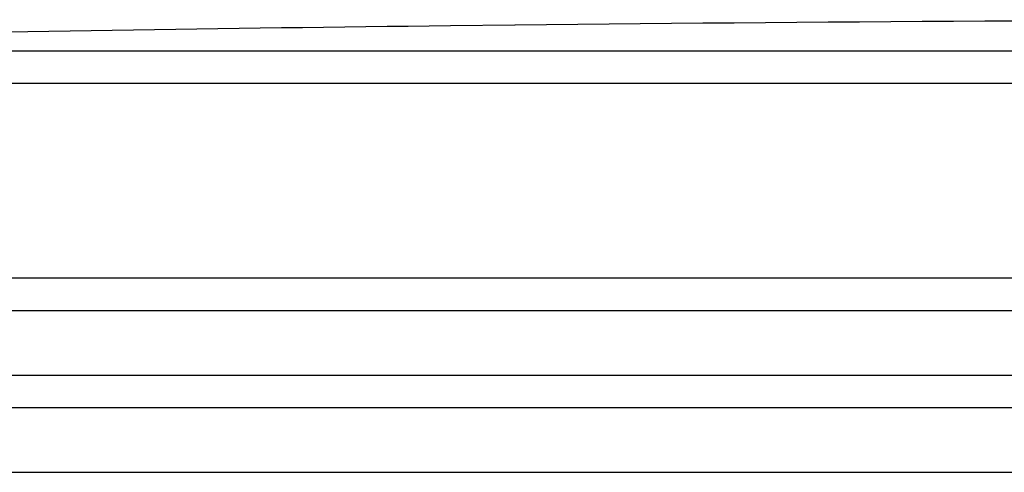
# Model space of a CAD drawing. Header units: millimetres. Extents: x 0 to 594, y 0 to 420.
# Tile 36 of 42: x 535.13 to 538.94, y 352.03 to 353.78. Entities that reach past the tile are written whole.
import ezdxf

# ---------------------------------------------------------------- set-up
doc = ezdxf.new("R2010")
doc.units = ezdxf.units.MM
doc.header["$LTSCALE"] = 32.67
doc.layers.get('0').update_dxf_attribs({"linetype": 'CONTINUOUS'})
doc.layers.add('01_GLOBAL', color=7, linetype='CONTINUOUS')

msp = doc.modelspace()

# ---------------------------------------------------------------- linework, layer by layer
at = {"color": 7, "linetype": 'Continuous'}
for p, q in [((537.0477, 353.7543), (536.7987, 353.7513)), ((537.0487, 353.7543), (537.0477, 353.7543)), ((531.4292, 352.6502), (550.4292, 352.6502)), ((531.4292, 352.4002), (550.4292, 352.4002)), ((531.5543, 352.2752), (550.3042, 352.2752))]:
    msp.add_line(p, q, dxfattribs=at)
at = {"color": 9, "linetype": 'Continuous'}
for p, q in [((537.0487, 353.7544), (537.0487, 353.7543)), ((540.4438, 353.6534), (531.5636, 353.6534)), ((540.4374, 353.5285), (531.442, 353.5285)), ((550.4292, 352.7752), (531.4292, 352.7752))]:
    msp.add_line(p, q, dxfattribs=at)
at = {"color": 7, "linetype": 'Continuous'}
for radius, start, end in [(361.0625, 89.384203, 90.615797), (361.0622, 90.655481, 91.486375)]:
    msp.add_arc((540.9292, -7.2873), radius, start, end, dxfattribs=at)
at = {"layer": '01_GLOBAL', "color": 7, "linetype": 'Continuous'}
msp.add_line((531.5543, 352.2752), (550.3042, 352.2752), dxfattribs=at)
at = {"layer": '01_GLOBAL', "color": 9, "linetype": 'Continuous'}
msp.add_line((531.3042, 352.0252), (550.5542, 352.0252), dxfattribs=at)

doc.saveas('drawing.dxf')
